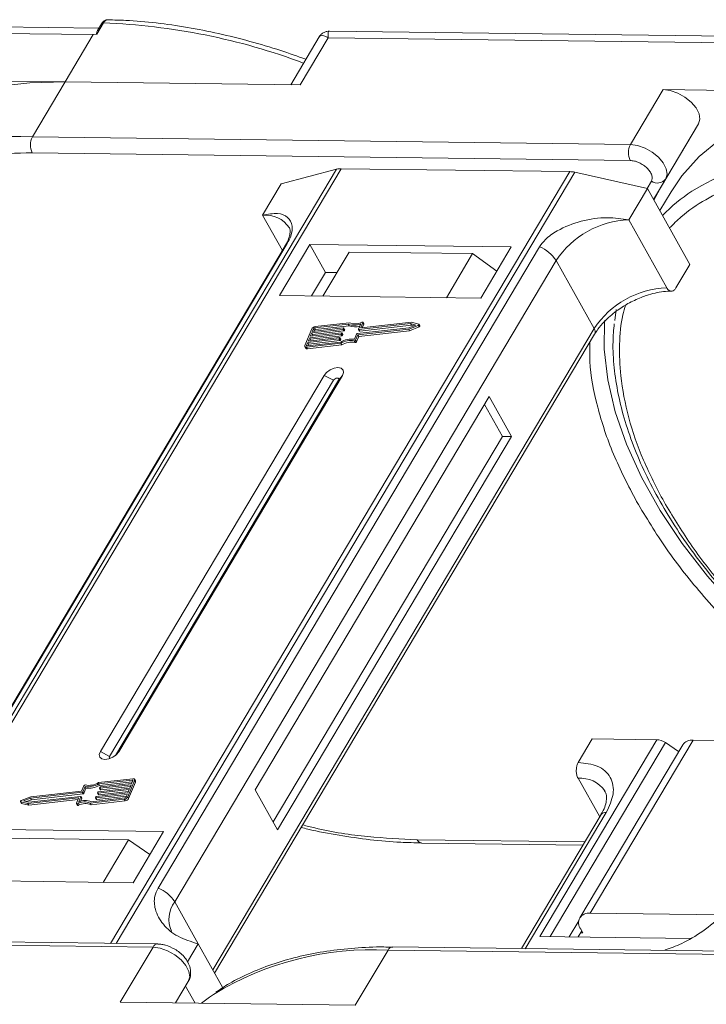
# Model space of a CAD drawing. Header units: millimetres. Extents: x -1595 to 486, y -108 to 1350.
# Tile 36 of 52: x -171 to -127, y 1065 to 1129. Entities that reach past the tile are written whole.
import ezdxf

# ---------------------------------------------------------------- set-up
doc = ezdxf.new("R2010")
doc.units = ezdxf.units.MM

msp = doc.modelspace()

# ---------------------------------------------------------------- linework, layer by layer
at = {"color": 7, "linetype": 'Continuous', "lineweight": 15}
for p, q in [((-166.024, 1128.278), (-204.855, 1128.778)), ((-204.928, 1128.356), (-166.396, 1127.86)), ((-165.735, 1128.617), (-166.165, 1127.894)), ((-165.853, 1128.566), (-166.114, 1128.127)), ((-166.396, 1127.86), (-168.205, 1124.818)), ((-166.165, 1127.894), (-166.396, 1127.86)), ((-151.837, 1127.714), (-153.671, 1124.63)), ((-153.061, 1124.623), (-151.251, 1127.665)), ((-151.251, 1127.665), (-112.719, 1127.169)), ((-112.348, 1127.587), (-151.179, 1128.087)), ((-168.205, 1124.818), (-183.35, 1125.012)), ((-170.316, 1121.269), (-168.205, 1124.818)), ((-168.205, 1124.818), (-153.061, 1124.623)), ((-129.673, 1124.322), (-131.784, 1120.773)), ((-114.528, 1124.127), (-129.673, 1124.322)), ((-127.4, 1122.112), (-129.785, 1118.099)), ((-129.511, 1118.563), (-127.4, 1122.112)), ((-131.784, 1120.773), (-170.316, 1121.269)), ((-170.329, 1120.247), (-131.797, 1119.751)), ((-179.997, 1069.493), (-150.419, 1119.224)), ((-150.419, 1119.224), (-135.697, 1119.035)), ((-150.712, 1119.191), (-180.269, 1069.497)), ((-135.697, 1119.035), (-165.276, 1069.304)), ((-164.919, 1069.299), (-135.363, 1118.994)), ((-154.279, 1118.252), (-150.712, 1119.191)), ((-135.363, 1118.994), (-130.685, 1117.948)), ((-155.485, 1116.224), (-154.279, 1118.252)), ((-131.891, 1115.92), (-130.685, 1117.948)), ((-130.433, 1118.425), (-130.713, 1117.954)), ((-130.685, 1117.948), (-127.945, 1113.059)), ((-130.292, 1117.248), (-129.511, 1118.563)), ((-130.292, 1117.247), (-129.785, 1118.099)), ((-129.785, 1118.099), (-130.265, 1117.199)), ((-129.164, 1117.731), (-129.884, 1116.52)), ((-155.485, 1116.224), (-154.21, 1113.949)), ((-129.44, 1111.545), (-131.891, 1115.92)), ((-154.034, 1114.246), (-178.61, 1072.924)), ((-178.468, 1073.077), (-153.892, 1114.399)), ((-137.641, 1114.189), (-162.217, 1072.868)), ((-152.442, 1114.346), (-154.402, 1111.05)), ((-139.465, 1114.179), (-152.442, 1114.346)), ((-152.442, 1114.346), (-151.432, 1112.544)), ((-141.425, 1110.883), (-139.465, 1114.179)), ((-149.911, 1113.853), (-151.6, 1111.014)), ((-141.948, 1113.751), (-149.911, 1113.853)), ((-143.637, 1110.912), (-141.948, 1113.751)), ((-141.948, 1113.751), (-140.389, 1112.625)), ((-161.147, 1071.976), (-136.571, 1113.298)), ((-134.12, 1108.923), (-136.571, 1113.298)), ((-128.85, 1111.538), (-127.945, 1113.059)), ((-151.432, 1112.544), (-152.337, 1111.024)), ((-150.695, 1112.535), (-151.432, 1112.544)), ((-154.402, 1111.05), (-141.425, 1110.883)), ((-132.695, 1110.149), (-132.782, 1109.438)), ((-149.971, 1109.205), (-152.135, 1108.96)), ((-149.9, 1109.297), (-152.099, 1109.048)), ((-152.078, 1108.857), (-149.913, 1109.102)), ((-149.913, 1109.102), (-149.971, 1109.205)), ((-149.303, 1108.88), (-149.163, 1109.221)), ((-145.944, 1109.238), (-149.285, 1108.861)), ((-149.227, 1108.758), (-145.887, 1109.135)), ((-149.025, 1109.3), (-149.156, 1108.98)), ((-145.885, 1109.329), (-149.138, 1108.962)), ((-149.06, 1108.97), (-148.967, 1109.198)), ((-148.967, 1109.222), (-149.025, 1109.325)), ((-149.025, 1109.3), (-148.967, 1109.198)), ((-146.067, 1108.887), (-145.46, 1109.128)), ((-146.053, 1108.973), (-145.607, 1109.15)), ((-145.607, 1109.15), (-145.944, 1109.238)), ((-145.887, 1109.135), (-145.944, 1109.238)), ((-145.887, 1109.135), (-145.74, 1109.097)), ((-145.427, 1109.209), (-145.885, 1109.329)), ((-145.46, 1109.128), (-145.403, 1109.025)), ((-145.352, 1109.094), (-145.41, 1109.197)), ((-134.12, 1108.923), (-158.697, 1067.602)), ((-158.577, 1067.388), (-134.089, 1108.562)), ((-152.32, 1108.897), (-152.756, 1107.835)), ((-150.435, 1108.562), (-152.445, 1108.334)), ((-152.409, 1108.423), (-150.399, 1108.65)), ((-152.318, 1108.644), (-152.409, 1108.423)), ((-152.388, 1108.231), (-150.378, 1108.459)), ((-150.308, 1108.871), (-152.318, 1108.644)), ((-152.261, 1108.541), (-152.318, 1108.644)), ((-152.304, 1108.435), (-152.261, 1108.541)), ((-152.282, 1108.732), (-150.272, 1108.96)), ((-152.209, 1108.909), (-152.282, 1108.732)), ((-152.261, 1108.541), (-150.251, 1108.768)), ((-152.151, 1108.806), (-152.209, 1108.909)), ((-152.177, 1108.744), (-152.151, 1108.806)), ((-152.135, 1108.96), (-152.078, 1108.857)), ((-150.378, 1108.459), (-150.435, 1108.562)), ((-150.38, 1108.631), (-150.399, 1108.587)), ((-150.341, 1108.484), (-150.399, 1108.587)), ((-150.323, 1108.541), (-150.38, 1108.644)), ((-150.323, 1108.528), (-150.38, 1108.631)), ((-150.341, 1108.484), (-150.323, 1108.528)), ((-150.251, 1108.768), (-150.308, 1108.871)), ((-150.253, 1108.941), (-150.271, 1108.897)), ((-150.214, 1108.794), (-150.271, 1108.897)), ((-150.196, 1108.85), (-150.253, 1108.953)), ((-150.196, 1108.838), (-150.253, 1108.941)), ((-150.214, 1108.794), (-150.196, 1108.838)), ((-149.571, 1108.228), (-149.431, 1108.57)), ((-149.488, 1108.174), (-149.347, 1108.516)), ((-149.394, 1108.595), (-146.053, 1108.973)), ((-149.347, 1108.516), (-146.067, 1108.887)), ((-149.289, 1108.413), (-149.347, 1108.516)), ((-149.303, 1108.867), (-149.246, 1108.764)), ((-149.289, 1108.413), (-146.009, 1108.784)), ((-149.227, 1108.758), (-149.285, 1108.861)), ((-149.146, 1108.962), (-149.156, 1108.98)), ((-146.009, 1108.784), (-146.067, 1108.887)), ((-146.009, 1108.784), (-145.403, 1109.025)), ((-152.573, 1108.025), (-152.645, 1107.848)), ((-152.645, 1107.848), (-152.624, 1107.81)), ((-152.644, 1107.722), (-150.445, 1107.97)), ((-152.608, 1107.81), (-150.444, 1108.055)), ((-152.587, 1107.619), (-150.388, 1107.867)), ((-150.563, 1108.252), (-152.573, 1108.025)), ((-152.515, 1107.922), (-152.573, 1108.025)), ((-152.559, 1107.816), (-152.515, 1107.922)), ((-152.536, 1108.113), (-150.526, 1108.341)), ((-152.445, 1108.334), (-152.536, 1108.113)), ((-152.515, 1107.922), (-150.505, 1108.149)), ((-152.388, 1108.231), (-152.445, 1108.334)), ((-152.431, 1108.125), (-152.388, 1108.231)), ((-150.505, 1108.149), (-150.563, 1108.252)), ((-150.508, 1108.322), (-150.526, 1108.277)), ((-150.468, 1108.174), (-150.526, 1108.277)), ((-150.45, 1108.231), (-150.508, 1108.334)), ((-150.45, 1108.219), (-150.508, 1108.322)), ((-150.468, 1108.174), (-150.45, 1108.219)), ((-150.388, 1107.867), (-150.445, 1107.97)), ((-149.583, 1108.125), (-149.526, 1108.022)), ((-149.43, 1108.071), (-149.488, 1108.174)), ((-149.43, 1108.071), (-149.289, 1108.413)), ((-152.756, 1107.761), (-152.699, 1107.658)), ((-152.587, 1107.619), (-152.644, 1107.722)), ((-151.519, 1105.904), (-165.933, 1081.668)), ((-164.754, 1081.653), (-150.339, 1105.889)), ((-151.519, 1105.904), (-150.924, 1105.59)), ((-150.339, 1105.889), (-150.588, 1105.586)), ((-150.924, 1105.59), (-165.338, 1081.354)), ((-164.962, 1081.418), (-150.588, 1105.586)), ((-140.887, 1104.541), (-155.966, 1079.19)), ((-140.036, 1101.975), (-141.189, 1104.034)), ((-139.446, 1101.968), (-140.887, 1104.541)), ((-154.812, 1077.131), (-140.036, 1101.975)), ((-154.524, 1076.616), (-139.446, 1101.968)), ((-139.446, 1101.968), (-140.036, 1101.975)), ((-130.091, 1082.428), (-137.629, 1069.753)), ((-135.143, 1080.961), (-134.238, 1082.482)), ((-134.238, 1082.482), (-130.091, 1082.428)), ((-136.964, 1069.745), (-129.534, 1082.237)), ((-128.415, 1082.107), (-135.049, 1070.953)), ((-134.384, 1071.244), (-127.75, 1082.398)), ((-128.678, 1081.665), (-129.534, 1082.237)), ((-118.955, 1082.285), (-127.75, 1082.398)), ((-165.338, 1081.354), (-165.933, 1081.668)), ((-164.754, 1081.653), (-164.907, 1081.466)), ((-163.848, 1079.916), (-166.047, 1079.667)), ((-163.678, 1079.774), (-163.736, 1079.877)), ((-135.156, 1079.939), (-133.762, 1077.45)), ((-167.005, 1079.464), (-167.145, 1079.121)), ((-166.921, 1079.41), (-167.061, 1079.068)), ((-167.004, 1078.965), (-166.863, 1079.307)), ((-166.863, 1079.307), (-166.921, 1079.41)), ((-166.057, 1079.076), (-164.047, 1079.303)), ((-163.884, 1079.828), (-166.049, 1079.583)), ((-165.991, 1079.48), (-166.049, 1079.583)), ((-165.991, 1079.48), (-163.876, 1079.719)), ((-165.984, 1079.316), (-165.966, 1079.36)), ((-165.984, 1079.304), (-165.927, 1079.201)), ((-163.956, 1079.524), (-165.966, 1079.297)), ((-165.908, 1079.194), (-165.966, 1079.297)), ((-165.929, 1079.385), (-163.919, 1079.613)), ((-165.908, 1079.194), (-164.003, 1079.41)), ((-164.172, 1078.741), (-163.736, 1079.802)), ((-164.114, 1078.638), (-163.678, 1079.699)), ((-164.047, 1079.303), (-163.956, 1079.524)), ((-163.919, 1079.613), (-163.847, 1079.79)), ((-163.854, 1079.773), (-163.884, 1079.828)), ((-163.736, 1079.802), (-163.678, 1079.699)), ((-170.425, 1078.751), (-171.032, 1078.51)), ((-170.439, 1078.665), (-170.885, 1078.488)), ((-170.607, 1078.308), (-167.355, 1078.676)), ((-170.548, 1078.399), (-167.207, 1078.777)), ((-167.098, 1079.042), (-170.439, 1078.665)), ((-170.381, 1078.562), (-170.439, 1078.665)), ((-167.145, 1079.121), (-170.425, 1078.751)), ((-170.381, 1078.562), (-167.041, 1078.94)), ((-167.467, 1078.337), (-167.336, 1078.657)), ((-167.339, 1078.649), (-167.355, 1078.676)), ((-167.189, 1078.758), (-167.329, 1078.416)), ((-167.214, 1078.454), (-167.131, 1078.655)), ((-167.131, 1078.668), (-167.189, 1078.771)), ((-167.189, 1078.758), (-167.131, 1078.655)), ((-167.041, 1078.94), (-167.098, 1079.042)), ((-167.004, 1078.965), (-167.061, 1079.068)), ((-166.521, 1078.433), (-164.357, 1078.678)), ((-166.239, 1078.697), (-166.221, 1078.741)), ((-166.239, 1078.684), (-166.181, 1078.582)), ((-164.21, 1078.905), (-166.22, 1078.678)), ((-166.163, 1078.575), (-166.22, 1078.678)), ((-166.184, 1078.766), (-164.174, 1078.994)), ((-166.163, 1078.575), (-164.257, 1078.79)), ((-166.112, 1079.006), (-166.093, 1079.051)), ((-166.112, 1078.994), (-166.054, 1078.891)), ((-164.083, 1079.215), (-166.093, 1078.987)), ((-166.035, 1078.885), (-166.093, 1078.987)), ((-166.035, 1078.885), (-164.13, 1079.1)), ((-164.283, 1078.728), (-164.21, 1078.905)), ((-164.174, 1078.994), (-164.083, 1079.215)), ((-164.114, 1078.638), (-164.172, 1078.741)), ((-155.966, 1079.19), (-154.524, 1076.616)), ((-171.082, 1078.441), (-171.025, 1078.338)), ((-171.065, 1078.428), (-170.607, 1078.308)), ((-171.007, 1078.326), (-171.065, 1078.428)), ((-171.007, 1078.326), (-170.549, 1078.205)), ((-170.885, 1078.488), (-170.548, 1078.399)), ((-170.694, 1078.438), (-170.381, 1078.562)), ((-170.549, 1078.205), (-170.607, 1078.308)), ((-170.549, 1078.205), (-167.374, 1078.564)), ((-167.468, 1078.312), (-167.41, 1078.209)), ((-167.347, 1078.203), (-167.405, 1078.306)), ((-166.592, 1078.341), (-164.393, 1078.589)), ((-166.592, 1078.341), (-166.534, 1078.238)), ((-166.534, 1078.238), (-164.335, 1078.487)), ((-164.393, 1078.589), (-164.335, 1078.487)), ((-133.674, 1077.599), (-138.81, 1068.963)), ((-138.566, 1068.96), (-133.341, 1077.744)), ((-161.871, 1076.507), (-174.847, 1076.674)), ((-172.082, 1076.077), (-164.119, 1075.974)), ((-163.831, 1073.212), (-161.871, 1076.507)), ((-165.748, 1073.236), (-164.119, 1075.974)), ((-164.119, 1075.974), (-162.751, 1075.027)), ((-134.717, 1075.845), (-145.531, 1075.984)), ((-145.239, 1075.769), (-134.842, 1075.635)), ((-176.807, 1073.379), (-163.831, 1073.212)), ((-161.147, 1071.976), (-159.634, 1069.275)), ((-125.857, 1071.134), (-134.384, 1071.244)), ((-135.115, 1070.765), (-135.731, 1069.729)), ((-162.245, 1069.265), (-200.777, 1069.761)), ((-137.629, 1069.753), (-127.916, 1069.628)), ((-134.915, 1070.101), (-135.141, 1069.721)), ((-134.843, 1069.972), (-134.99, 1069.974)), ((-134.987, 1070.23), (-134.843, 1069.972)), ((-201.075, 1069.553), (-162.543, 1069.057)), ((-159.634, 1069.275), (-160.319, 1068.124)), ((-159.634, 1069.275), (-158.046, 1066.44)), ((-162.543, 1069.057), (-164.653, 1065.508)), ((-149.509, 1065.313), (-147.398, 1068.862)), ((-147.398, 1068.862), (-108.866, 1068.366)), ((-108.568, 1068.574), (-147.1, 1069.07)), ((-129.577, 1068.844), (-129.551, 1068.888)), ((-160.269, 1066.847), (-161.093, 1065.462)), ((-161.093, 1065.462), (-160.269, 1066.847)), ((-160.448, 1066.547), (-159.831, 1065.446)), ((-164.653, 1065.508), (-149.509, 1065.313))]:
    msp.add_line(p, q, dxfattribs=at)
at = {"color": 7, "linetype": 'Continuous', "lineweight": 15, "flags": 128}
for points in [[(-168.205, 1124.818), (-170.481, 1124.756), (-172.635, 1124.513), (-174.653, 1124.09), (-176.516, 1123.491), (-178.21, 1122.72), (-179.721, 1121.783), (-181.037, 1120.689), (-182.148, 1119.445), (-182.84, 1118.422)], [(-127.4, 1122.112), (-127.312, 1122.412), (-127.365, 1122.765), (-127.555, 1123.142), (-127.866, 1123.51), (-128.27, 1123.836), (-128.732, 1124.094), (-129.214, 1124.261), (-129.673, 1124.322)], [(-114.528, 1124.127), (-116.804, 1124.065), (-118.959, 1123.822), (-120.976, 1123.399), (-122.839, 1122.8), (-124.533, 1122.029), (-126.044, 1121.092), (-127.36, 1119.998), (-128.471, 1118.755), (-129.164, 1117.731)], [(-129.511, 1118.563), (-129.423, 1118.863), (-129.476, 1119.216), (-129.666, 1119.593), (-129.976, 1119.961), (-130.38, 1120.287), (-130.843, 1120.545), (-131.325, 1120.712), (-131.784, 1120.773)], [(-154.034, 1114.246), (-153.975, 1114.325), (-153.892, 1114.399)], [(-149.088, 1109.331), (-149.073, 1109.336), (-149.059, 1109.339), (-149.046, 1109.338), (-149.035, 1109.335), (-149.027, 1109.329), (-149.023, 1109.321), (-149.022, 1109.311), (-149.025, 1109.3)], [(-145.427, 1109.209), (-145.416, 1109.204), (-145.409, 1109.196), (-145.407, 1109.185), (-145.41, 1109.172), (-145.418, 1109.159), (-145.429, 1109.147), (-145.444, 1109.136), (-145.46, 1109.128)], [(-145.403, 1109.025), (-145.386, 1109.033), (-145.372, 1109.044), (-145.36, 1109.056), (-145.352, 1109.069), (-145.349, 1109.082), (-145.352, 1109.093), (-145.352, 1109.094)], [(-117.647, 1084.485), (-118.515, 1085.123), (-120.825, 1086.958), (-122.991, 1088.887), (-124.994, 1090.894), (-126.818, 1092.96), (-128.447, 1095.069), (-129.867, 1097.202), (-131.066, 1099.341), (-132.033, 1101.469), (-132.761, 1103.566), (-133.243, 1105.615), (-133.475, 1107.599), (-133.46, 1109.433)], [(-150.399, 1108.65), (-150.394, 1108.65), (-150.389, 1108.65), (-150.385, 1108.648), (-150.382, 1108.646), (-150.38, 1108.643), (-150.379, 1108.639), (-150.379, 1108.635), (-150.38, 1108.631)], [(-150.272, 1108.96), (-150.267, 1108.96), (-150.262, 1108.959), (-150.258, 1108.958), (-150.255, 1108.955), (-150.253, 1108.953), (-150.252, 1108.949), (-150.252, 1108.945), (-150.253, 1108.941)], [(-149.285, 1108.861), (-149.29, 1108.86), (-149.295, 1108.861), (-149.299, 1108.863), (-149.302, 1108.865), (-149.304, 1108.868), (-149.305, 1108.871), (-149.305, 1108.875), (-149.303, 1108.88)], [(-149.156, 1108.98), (-149.157, 1108.976), (-149.158, 1108.972), (-149.157, 1108.969), (-149.154, 1108.966), (-149.151, 1108.964), (-149.147, 1108.962), (-149.143, 1108.961), (-149.138, 1108.962)], [(-152.644, 1107.722), (-152.676, 1107.72), (-152.704, 1107.724), (-152.728, 1107.733), (-152.746, 1107.747), (-152.758, 1107.765), (-152.764, 1107.786), (-152.764, 1107.81), (-152.756, 1107.835)], [(-152.645, 1107.848), (-152.648, 1107.839), (-152.648, 1107.832), (-152.646, 1107.824), (-152.642, 1107.819), (-152.636, 1107.814), (-152.628, 1107.811), (-152.619, 1107.81), (-152.608, 1107.81)], [(-150.526, 1108.341), (-150.521, 1108.341), (-150.516, 1108.34), (-150.512, 1108.339), (-150.509, 1108.336), (-150.507, 1108.333), (-150.506, 1108.33), (-150.506, 1108.326), (-150.508, 1108.322)], [(-150.339, 1105.889), (-150.268, 1106.084), (-150.298, 1106.25), (-150.424, 1106.362), (-150.627, 1106.404), (-150.876, 1106.368), (-151.133, 1106.26), (-151.358, 1106.098), (-151.519, 1105.904)], [(-150.588, 1105.586), (-150.568, 1105.641), (-150.576, 1105.688), (-150.612, 1105.72), (-150.67, 1105.732), (-150.741, 1105.722), (-150.814, 1105.691), (-150.878, 1105.645), (-150.924, 1105.59)], [(-165.933, 1081.668), (-166.004, 1081.474), (-165.974, 1081.308), (-165.848, 1081.195), (-165.645, 1081.154), (-165.396, 1081.189), (-165.14, 1081.297), (-164.914, 1081.46), (-164.754, 1081.653)], [(-165.338, 1081.354), (-165.359, 1081.299), (-165.35, 1081.251), (-165.314, 1081.219), (-165.31, 1081.218)], [(-163.848, 1079.916), (-163.816, 1079.917), (-163.788, 1079.913), (-163.764, 1079.904), (-163.746, 1079.891), (-163.734, 1079.873), (-163.728, 1079.852), (-163.728, 1079.828), (-163.736, 1079.802)], [(-165.966, 1079.297), (-165.971, 1079.297), (-165.976, 1079.298), (-165.98, 1079.299), (-165.983, 1079.301), (-165.985, 1079.304), (-165.986, 1079.308), (-165.986, 1079.312), (-165.984, 1079.316)], [(-163.847, 1079.79), (-163.844, 1079.798), (-163.844, 1079.806), (-163.846, 1079.813), (-163.85, 1079.819), (-163.856, 1079.824), (-163.864, 1079.827), (-163.874, 1079.828), (-163.884, 1079.828)], [(-167.336, 1078.657), (-167.335, 1078.661), (-167.335, 1078.665), (-167.336, 1078.669), (-167.338, 1078.672), (-167.341, 1078.674), (-167.345, 1078.676), (-167.349, 1078.676), (-167.355, 1078.676)], [(-167.207, 1078.777), (-167.202, 1078.777), (-167.197, 1078.777), (-167.193, 1078.775), (-167.19, 1078.773), (-167.188, 1078.77), (-167.187, 1078.766), (-167.187, 1078.762), (-167.189, 1078.758)], [(-166.22, 1078.678), (-166.225, 1078.678), (-166.23, 1078.678), (-166.234, 1078.68), (-166.237, 1078.682), (-166.239, 1078.685), (-166.24, 1078.689), (-166.24, 1078.693), (-166.239, 1078.697)], [(-166.093, 1078.987), (-166.098, 1078.987), (-166.103, 1078.988), (-166.107, 1078.989), (-166.11, 1078.992), (-166.112, 1078.995), (-166.113, 1078.998), (-166.113, 1079.002), (-166.112, 1079.006)], [(-171.065, 1078.428), (-171.076, 1078.434), (-171.083, 1078.442), (-171.085, 1078.453), (-171.082, 1078.465), (-171.075, 1078.478), (-171.063, 1078.491), (-171.048, 1078.502), (-171.032, 1078.51)], [(-171.025, 1078.338), (-171.018, 1078.331), (-171.007, 1078.326)], [(-167.405, 1078.306), (-167.419, 1078.301), (-167.433, 1078.299), (-167.446, 1078.299), (-167.457, 1078.303), (-167.465, 1078.309), (-167.469, 1078.317), (-167.47, 1078.326), (-167.467, 1078.337)], [(-167.41, 1078.209), (-167.407, 1078.206), (-167.399, 1078.2), (-167.389, 1078.196), (-167.376, 1078.196), (-167.362, 1078.198), (-167.347, 1078.203)], [(-145.239, 1075.769), (-145.239, 1075.769), (-145.247, 1075.769)], [(-162.543, 1069.057), (-162.083, 1068.996), (-161.602, 1068.83), (-161.139, 1068.572), (-160.735, 1068.245), (-160.425, 1067.878), (-160.235, 1067.501), (-160.181, 1067.147), (-160.269, 1066.847)], [(-147.1, 1069.07), (-147.1, 1069.07), (-147.092, 1069.07)], [(-159.424, 1065.441), (-158.914, 1065.828), (-158.643, 1066.017)]]:
    msp.add_lwpolyline(points, dxfattribs=at)
at = {"color": 7, "linetype": 'Continuous', "lineweight": 15}
for centre, radius, start, end in [((-165.751, 1128.492), 0.126, 82.49156, 144.10364), ((-167.262, 1087.674), 40.971, 69.39348, 87.86352), ((-171.373, 1101.78), 19.517, 86.89523, 121.269), ((-169.337, 1120.745), 1.11, 151.86538, 206.65442), ((-130.805, 1120.249), 1.11, 151.86538, 206.65442), ((-117.696, 1101.089), 19.517, 86.89523, 121.269), ((-150.444, 1118.126), 1.098, 88.72031, 104.14409), ((-135.729, 1117.397), 1.638, 77.08998, 88.8989), ((-130.042, 1118.965), 0.666, 234.0762, 322.90297), ((-121.194, 1107.843), 11.94, 123.74678, 135.50714), ((-155.278, 1114.418), 1.817, 33.1952, 96.53301), ((-131.701, 1110.093), 5.83, 91.86957, 146.65022), ((-138.45, 1112.13), 2.213, 31.86898, 68.55124), ((-129.25, 1105.718), 5.83, 91.86957, 146.65022), ((-149.587, 1110.173), 1.042, 248.35959, 294.01857), ((-149.54, 1110.02), 0.991, 247.84687, 288.77105), ((-149.53, 1110.164), 0.943, 246.89164, 297.97103), ((-148.992, 1109.21), 0.0276, 333.09852, 26.5741), ((-152.066, 1108.763), 0.287, 96.59253, 152.29321), ((-152.125, 1108.865), 0.0955, 96.59253, 152.29321), ((-152.067, 1108.762), 0.0955, 96.59253, 152.29321), ((-150.441, 1108.609), 0.0478, 276.59253, 332.29321), ((-150.383, 1108.506), 0.0478, 276.59253, 332.29321), ((-150.335, 1108.535), 0.0138, 333.02121, 26.65141), ((-150.314, 1108.919), 0.0478, 276.59253, 332.29321), ((-150.256, 1108.816), 0.0478, 276.59253, 332.29321), ((-150.208, 1108.844), 0.0138, 333.02121, 26.65141), ((-149.388, 1108.548), 0.0478, 96.59253, 152.29321), ((-149.231, 1108.775), 0.0183, 217.91724, 283.38081), ((-134.398, 1108.717), 0.346, 333.31625, 36.51573), ((-150.568, 1108.3), 0.0478, 276.59253, 332.29321), ((-150.511, 1108.197), 0.0478, 276.59253, 332.29321), ((-150.462, 1108.225), 0.0138, 333.02121, 26.65141), ((-149.823, 1106.984), 1.167, 78.13867, 122.23452), ((-149.754, 1106.865), 1.375, 82.36132, 120.10827), ((-149.765, 1106.881), 1.167, 78.13867, 122.23452), ((-149.568, 1108.214), 0.0903, 260.49805, 333.59787), ((-149.511, 1108.111), 0.0903, 260.49805, 333.59787), ((-152.612, 1107.725), 0.11, 217.91724, 283.38081), ((-130.146, 1081.36), 1.07, 55.09609, 87.03844), ((-127.83, 1081.676), 0.727, 83.64232, 143.56702), ((-134.994, 1078.036), 1.91, 35.13686, 94.86934), ((-166.924, 1079.423), 0.0903, 80.49805, 153.59787), ((-166.738, 1080.772), 1.375, 262.36132, 300.10827), ((-166.669, 1080.654), 1.167, 258.13867, 302.23452), ((-166.681, 1080.669), 1.375, 262.36132, 300.10827), ((-165.924, 1079.338), 0.0478, 96.59253, 152.29321), ((-163.752, 1079.737), 0.0826, 333.02121, 26.65141), ((-167.143, 1078.661), 0.0138, 333.02121, 26.65141), ((-167.104, 1079.09), 0.0478, 276.59253, 332.29321), ((-167.046, 1078.987), 0.0478, 276.59253, 332.29321), ((-166.178, 1078.719), 0.0478, 96.59253, 152.29321), ((-166.051, 1079.028), 0.0478, 96.59253, 152.29321), ((-166.04, 1078.902), 0.0183, 217.91724, 283.38081), ((-165.912, 1079.212), 0.0183, 217.91724, 283.38081), ((-164.426, 1078.874), 0.287, 276.59253, 332.29321), ((-164.368, 1078.773), 0.0955, 276.59253, 332.29321), ((-164.368, 1078.771), 0.287, 276.59253, 332.29321), ((-166.962, 1077.473), 0.943, 66.89164, 117.97103), ((-166.905, 1077.37), 0.943, 66.89164, 117.97103), ((-166.905, 1077.465), 1.042, 68.35959, 114.01857), ((-166.167, 1078.593), 0.0183, 217.91724, 283.38081), ((-133.381, 1077.383), 0.363, 83.64232, 143.56702), ((-145.195, 1076.132), 0.367, 203.79329, 261.81678), ((-163.027, 1070.808), 2.213, 31.86898, 68.55124), ((-159.61, 1070.845), 1.909, 143.64522, 203.44279), ((-134.493, 1070.622), 0.631, 80.05661, 218.47393), ((-162.225, 1068.919), 0.346, 93.05406, 156.53827), ((-148.459, 1049.412), 19.479, 86.87659, 121.52214), ((-147.069, 1068.708), 0.363, 94.95278, 154.87747)]:
    msp.add_arc(centre, radius, start, end, dxfattribs=at)
for points, knots in [([(-165.436, 1128.824), (-165.476, 1128.822), (-165.556, 1128.816), (-165.671, 1128.762), (-165.775, 1128.68), (-165.827, 1128.603), (-165.853, 1128.566)], [0, 0, 0, 0, 0.254858, 0.509073, 0.758744, 1, 1, 1, 1]), ([(-165.428, 1128.821), (-165.445, 1128.822), (-165.513, 1128.826), (-165.625, 1128.769), (-165.7, 1128.665), (-165.735, 1128.617)], [0, 0, 0, 0, 0.1530543, 0.607068, 1, 1, 1, 1]), ([(-152.694, 1126.273), (-153.236, 1126.466), (-154.441, 1126.894), (-156.32, 1127.448), (-158.329, 1127.949), (-160.343, 1128.347), (-162.341, 1128.629), (-164.045, 1128.788), (-165.054, 1128.804), (-165.428, 1128.81)], [0, 0, 0, 0, 0.123694, 0.275342, 0.43003, 0.586973, 0.745611, 0.905547, 1, 1, 1, 1]), ([(-166.165, 1127.894), (-166.166, 1127.894), (-166.168, 1127.894), (-166.17, 1127.895), (-166.174, 1127.899), (-166.177, 1127.919), (-166.164, 1128.004), (-166.155, 1128.088), (-166.114, 1128.126), (-166.113, 1128.127)], [0, 0, 0, 0, 0.007214, 0.014412, 0.026801, 0.065603, 0.248401, 0.979877, 1, 1, 1, 1]), ([(-151.18, 1128.079), (-151.183, 1128.081), (-151.229, 1128.119), (-151.269, 1127.989), (-151.257, 1127.773), (-151.251, 1127.665)], [0, 0, 0, 0, 0.0382084, 0.5167755, 1, 1, 1, 1]), ([(-151.182, 1128.087), (-151.237, 1128.084), (-151.354, 1128.078), (-151.535, 1128.012), (-151.711, 1127.894), (-151.796, 1127.772), (-151.839, 1127.711)], [0, 0, 0, 0, 0.212442, 0.455273, 0.721982, 1, 1, 1, 1]), ([(-151.251, 1127.665), (-151.353, 1127.715), (-151.555, 1127.817), (-151.75, 1127.831), (-151.8, 1127.738), (-151.82, 1127.703)], [0, 0, 0, 0, 0.384879, 0.766722, 1, 1, 1, 1]), ([(-182.935, 1116.093), (-182.693, 1116.34), (-182.021, 1117.027), (-180.638, 1117.945), (-178.665, 1118.934), (-176.241, 1119.699), (-173.401, 1120.191), (-171.343, 1120.228), (-170.329, 1120.247)], [0, 0, 0, 0, 0.0892615, 0.2481902, 0.4071382, 0.6104349, 0.8081913, 1, 1, 1, 1]), ([(-131.797, 1119.751), (-131.709, 1119.744), (-131.528, 1119.729), (-131.23, 1119.623), (-130.947, 1119.466), (-130.704, 1119.268), (-130.515, 1119.046), (-130.399, 1118.815), (-130.362, 1118.596), (-130.41, 1118.481), (-130.433, 1118.425)], [0, 0, 0, 0, 0.12225, 0.25, 0.37775, 0.5, 0.62225, 0.75, 0.87775, 1, 1, 1, 1]), ([(-129.258, 1115.402), (-129.016, 1115.649), (-128.344, 1116.337), (-126.961, 1117.254), (-124.988, 1118.244), (-122.564, 1119.008), (-119.724, 1119.5), (-117.666, 1119.538), (-116.652, 1119.556)], [0, 0, 0, 0, 0.089262, 0.24819, 0.407138, 0.610435, 0.808191, 1, 1, 1, 1]), ([(-153.892, 1114.399), (-153.806, 1114.565), (-153.586, 1114.995), (-153.542, 1115.615), (-153.811, 1116.141), (-154.468, 1116.407), (-155.144, 1116.285), (-155.485, 1116.224)], [0, 0, 0, 0, 0.111335, 0.286497, 0.521289, 0.758582, 1, 1, 1, 1]), ([(-131.891, 1115.92), (-132.344, 1115.989), (-133.328, 1116.138), (-134.969, 1115.903), (-136.34, 1115.357), (-137.239, 1114.738), (-137.524, 1114.348), (-137.641, 1114.189)], [0, 0, 0, 0, 0.222481, 0.483081, 0.73977, 0.893878, 1, 1, 1, 1]), ([(-153.759, 1115.416), (-153.759, 1115.415), (-153.728, 1115.377), (-153.714, 1115.307), (-153.704, 1115.064), (-153.796, 1114.725), (-153.91, 1114.436), (-154.026, 1114.264), (-154.039, 1114.244)], [0, 0, 0, 0, 0.005744, 0.3066112, 0.5316672, 0.7534528, 0.9717968, 1, 1, 1, 1]), ([(-131.944, 1110.528), (-131.664, 1110.671), (-131.272, 1110.872), (-130.682, 1111.084), (-130.195, 1111.22), (-129.646, 1111.317), (-129.315, 1111.325), (-129.147, 1111.329)], [0, 0, 0, 0, 0.294099, 0.412703, 0.605791, 0.800293, 1, 1, 1, 1]), ([(-128.85, 1111.538), (-128.887, 1111.486), (-128.961, 1111.384), (-129.101, 1111.321), (-129.243, 1111.337), (-129.36, 1111.42), (-129.417, 1111.51), (-129.44, 1111.545)], [0, 0, 0, 0, 0.214694, 0.429388, 0.644082, 0.858775, 1, 1, 1, 1]), ([(-134.078, 1108.563), (-134.015, 1108.667), (-133.856, 1108.933), (-133.512, 1109.331), (-133.099, 1109.725), (-132.601, 1110.129), (-132.195, 1110.375), (-131.944, 1110.528)], [0, 0, 0, 0, 0.149323, 0.380846, 0.555425, 0.724977, 1, 1, 1, 1]), ([(-129.617, 1097.751), (-130.085, 1098.65), (-131.035, 1100.477), (-131.959, 1103.207), (-132.446, 1105.703), (-132.514, 1107.907), (-132.394, 1109.429), (-132.156, 1110.225), (-132.094, 1110.431)], [0, 0, 0, 0, 0.198524, 0.403205, 0.613647, 0.778148, 0.942668, 1, 1, 1, 1]), ([(-132.828, 1109.235), (-132.862, 1108.849), (-132.943, 1107.93), (-132.854, 1106.407), (-132.595, 1104.691), (-132.149, 1102.936), (-131.528, 1101.155), (-130.734, 1099.359), (-129.776, 1097.559), (-128.66, 1095.768), (-127.397, 1093.996), (-125.996, 1092.257), (-124.473, 1090.564), (-122.847, 1088.934), (-121.154, 1087.394), (-119.449, 1085.987), (-118.257, 1085.065), (-117.638, 1084.626), (-117.585, 1084.589)], [0, 0, 0, 0, 0.0503207, 0.1196233, 0.1889785, 0.2583344, 0.327647, 0.3968804, 0.4659963, 0.5349555, 0.6037094, 0.6721769, 0.7402153, 0.8075512, 0.8735932, 0.9367934, 0.9945952, 1, 1, 1, 1]), ([(-134.39, 1108.055), (-134.403, 1107.642), (-134.445, 1106.311), (-133.952, 1103.882), (-132.984, 1100.853), (-131.917, 1098.797), (-131.387, 1097.774)], [0, 0, 0, 0, 0.131047, 0.423394, 0.71326, 1, 1, 1, 1]), ([(-131.387, 1097.774), (-130.774, 1096.758), (-129.532, 1094.698), (-127.094, 1091.618), (-124.229, 1088.594), (-121.234, 1085.891), (-119.088, 1084.326), (-118.148, 1083.642)], [0, 0, 0, 0, 0.202029, 0.409492, 0.620744, 0.833942, 1, 1, 1, 1]), ([(-117.504, 1084.724), (-117.905, 1085.009), (-119.153, 1085.896), (-121.095, 1087.522), (-123.512, 1089.758), (-125.835, 1092.277), (-127.979, 1095.023), (-129.077, 1096.851), (-129.617, 1097.751)], [0, 0, 0, 0, 0.076289, 0.237481, 0.398693, 0.604886, 0.805459, 1, 1, 1, 1]), ([(-135.143, 1080.961), (-135.174, 1080.898), (-135.235, 1080.773), (-135.276, 1080.532), (-135.271, 1080.287), (-135.226, 1080.081), (-135.176, 1079.979), (-135.156, 1079.939)], [0, 0, 0, 0, 0.214694, 0.429388, 0.644082, 0.858775, 1, 1, 1, 1]), ([(-133.341, 1077.744), (-133.153, 1078.144), (-132.864, 1078.758), (-132.885, 1079.501), (-133.059, 1080.015), (-133.406, 1080.432), (-134.03, 1080.838), (-134.704, 1080.912), (-135.143, 1080.961)], [0, 0, 0, 0, 0.239457, 0.368361, 0.5, 0.631639, 0.760543, 1, 1, 1, 1]), ([(-133.445, 1079.124), (-133.408, 1079.059), (-133.326, 1078.917), (-133.307, 1078.604), (-133.388, 1078.198), (-133.518, 1077.852), (-133.653, 1077.646), (-133.684, 1077.598)], [0, 0, 0, 0, 0.209538, 0.461851, 0.698708, 0.93023, 1, 1, 1, 1]), ([(-152.995, 1076.774), (-152.853, 1076.738), (-152.031, 1076.53), (-150.543, 1076.256), (-148.543, 1075.966), (-146.768, 1075.804), (-145.69, 1075.788), (-145.246, 1075.782)], [0, 0, 0, 0, 0.052717, 0.30573, 0.561476, 0.819314, 1, 1, 1, 1]), ([(-145.531, 1075.984), (-146.581, 1076.035), (-148.713, 1076.136), (-151.211, 1076.495), (-152.641, 1076.869), (-152.899, 1076.936)], [0, 0, 0, 0, 0.442982, 0.899702, 1, 1, 1, 1]), ([(-162.217, 1072.868), (-162.298, 1072.692), (-162.504, 1072.239), (-162.429, 1071.404), (-161.945, 1070.495), (-160.987, 1069.691), (-160.087, 1069.414), (-159.634, 1069.275)], [0, 0, 0, 0, 0.111335, 0.286497, 0.521289, 0.758582, 1, 1, 1, 1]), ([(-129.551, 1068.888), (-129.202, 1069.004), (-128.443, 1069.257), (-127.117, 1070.053), (-125.965, 1070.991), (-125.178, 1071.809), (-124.904, 1072.219), (-124.792, 1072.386)], [0, 0, 0, 0, 0.222481, 0.483081, 0.73977, 0.893878, 1, 1, 1, 1]), ([(-161.132, 1068.929), (-161.331, 1069.028), (-161.606, 1069.165), (-161.985, 1069.252), (-162.154, 1069.254), (-162.243, 1069.255)], [0, 0, 0, 0, 0.5471087, 0.7598003, 1, 1, 1, 1]), ([(-160.272, 1066.856), (-160.264, 1066.866), (-160.153, 1066.995), (-160.094, 1067.348), (-160.144, 1067.787), (-160.317, 1068.155), (-160.541, 1068.457), (-160.81, 1068.719), (-161.029, 1068.862), (-161.132, 1068.929)], [0, 0, 0, 0, 0.016393, 0.210718, 0.413738, 0.571929, 0.705512, 0.861477, 1, 1, 1, 1]), ([(-147.093, 1069.057), (-147.289, 1069.063), (-148.131, 1069.09), (-149.557, 1069.012), (-151.359, 1068.819), (-153.075, 1068.489), (-154.704, 1068.035), (-156.227, 1067.446), (-157.502, 1066.823), (-158.206, 1066.344), (-158.489, 1066.151)], [0, 0, 0, 0, 0.042725, 0.184157, 0.326261, 0.469019, 0.612495, 0.756832, 0.902269, 1, 1, 1, 1])]:
    msp.add_open_spline(points, degree=3, knots=knots, dxfattribs=at)

doc.saveas('drawing.dxf')
